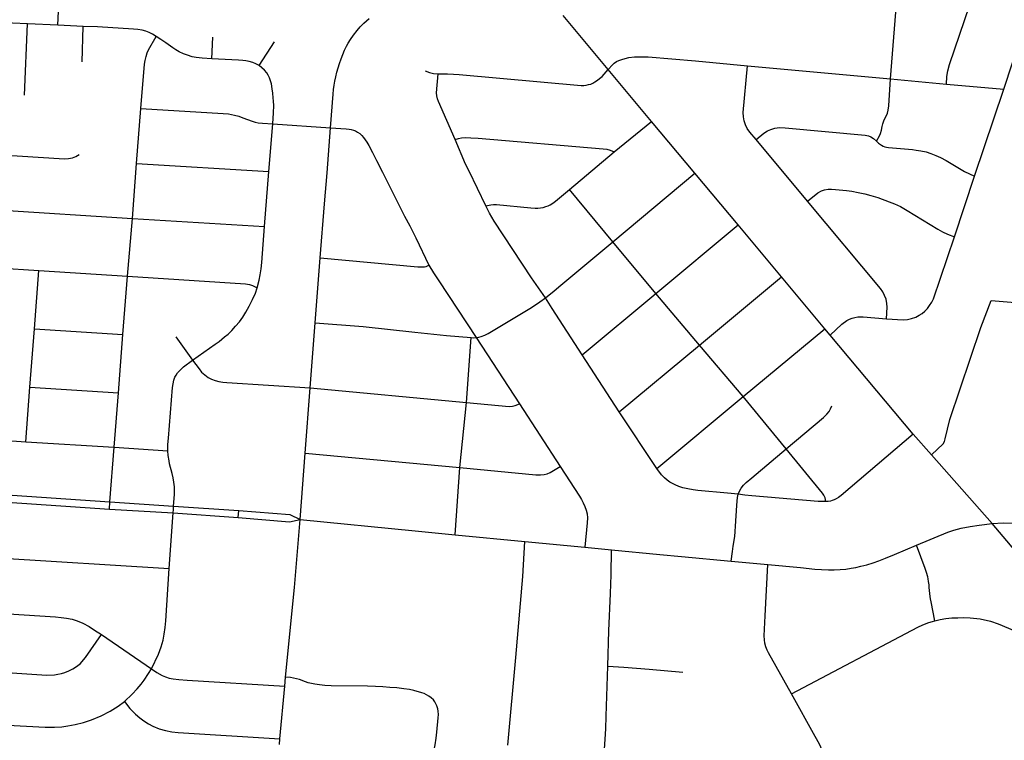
# Model space of a CAD drawing. Extents: x 1410746 to 1533160, y 578873 to 704954.
# Tile 92 of 227: x 1504340 to 1509348, y 618151 to 621817. Entities that reach past the tile are written whole.
import ezdxf

# ---------------------------------------------------------------- set-up
doc = ezdxf.new("R2010")
doc.units = 0
doc.header["$MEASUREMENT"] = 0
doc.layers.add('MC_STREETS', color=254, linetype='CONTINUOUS')

msp = doc.modelspace()

# ---------------------------------------------------------------- linework, layer by layer
at = {"layer": 'MC_STREETS'}
for p, q in [((1504534.541875, 621788.886225), (1504546.7549, 622067.180425)), ((1507333.8229, 621563.485375), (1507103.4088, 621838.22745)), ((1508769.2131, 621517.17825), (1508795.4414, 621856.160525)), ((1504379.6314, 621795.887825), (1504026.680975, 621810.9495)), ((1504364.787675, 621432.8183), (1504379.6314, 621795.887825)), ((1504534.541875, 621788.886225), (1504379.6314, 621795.887825)), ((1504663.668125, 621783.05), (1504534.541875, 621788.886225)), ((1504657.2492, 621602.919375), (1504663.668125, 621783.05)), ((1505317.750925, 621619.079325), (1505322.687825, 621729.019525)), ((1505557.33425, 621583.66265), (1505635.45925, 621705.27725)), ((1508041.3795, 621583.376475), (1508769.2131, 621517.17825)), ((1507553.811775, 621298.954575), (1507333.8229, 621563.485375)), ((1508769.2131, 621517.17825), (1509053.347, 621489.807025)), ((1509053.347, 621489.807025), (1509344.829475, 621464.70985)), ((1509195.9827, 621020.814575), (1509344.829475, 621464.70985)), ((1504934.45985, 621086.12645), (1504956.671075, 621364.88435)), ((1505606.90305, 621044.44965), (1505627.079925, 621286.788125)), ((1505627.079925, 621286.788125), (1505920.533375, 621267.639625)), ((1507362.930525, 621144.721725), (1507553.811775, 621298.954575)), ((1507774.222, 621037.07445), (1507553.811775, 621298.954575)), ((1508347.32675, 620894.075175), (1508085.328525, 621208.066475)), ((1507136.7642, 620954.10785), (1507362.930525, 621144.721725)), ((1504913.307125, 620806.77825), (1504934.45985, 621086.12645)), ((1504934.45985, 621086.12645), (1505606.90305, 621044.44965)), ((1505585.45225, 620765.589475), (1505606.90305, 621044.44965)), ((1507356.831475, 620687.4651), (1507774.222, 621037.07445)), ((1507994.156575, 620773.5867), (1507774.222, 621037.07445)), ((1509094.448975, 620711.997625), (1509195.9827, 621020.814575)), ((1507356.831475, 620687.4651), (1507136.7642, 620954.10785)), ((1504196.709125, 620851.31995), (1504913.307125, 620806.77825)), ((1504889.109175, 620512.7697), (1504913.307125, 620806.77825)), ((1504913.307125, 620806.77825), (1505585.45225, 620765.589475)), ((1507575.8538, 620424.5214), (1507994.156575, 620773.5867)), ((1508214.044675, 620509.06135), (1507994.156575, 620773.5867)), ((1507575.8538, 620424.5214), (1507356.831475, 620687.4651)), ((1505842.34025, 620275.0265), (1505868.3619, 620606.582)), ((1504173.346825, 620558.46665), (1504437.94985, 620540.94075)), ((1504416.1533, 620244.476375), (1504437.94985, 620540.94075)), ((1504437.94985, 620540.94075), (1504889.109175, 620512.7697)), ((1504865.445225, 620215.8925), (1504889.109175, 620512.7697)), ((1507797.6195, 620160.9573), (1508214.044675, 620509.06135)), ((1508435.156775, 620244.048975), (1508214.044675, 620509.06135)), ((1507201.182675, 620112.880825), (1507575.8538, 620424.5214)), ((1507797.6195, 620160.9573), (1507575.8538, 620424.5214)), ((1505816.855525, 619943.8478), (1505842.34025, 620275.0265)), ((1504392.105275, 619947.208075), (1504416.1533, 620244.476375)), ((1504416.1533, 620244.476375), (1504865.445225, 620215.8925)), ((1508019.18435, 619900.03615), (1508435.156775, 620244.048975)), ((1508461.354325, 620212.603975), (1508435.156775, 620244.048975)), ((1504841.91975, 619919.678), (1504865.445225, 620215.8925)), ((1505134.31375, 620204.02335), (1505218.80275, 620085.12295)), ((1506612.345975, 619869.053), (1506635.937275, 620199.920575)), ((1506661.318225, 620200.262325), (1506881.9242, 619862.58105)), ((1508884.614775, 619708.429025), (1508461.354325, 620212.603975)), ((1507389.58085, 619822.860675), (1507797.6195, 620160.9573)), ((1508019.18435, 619900.03615), (1507797.6195, 620160.9573)), ((1507389.58085, 619822.860675), (1507201.182675, 620112.880825)), ((1504370.652075, 619670.25725), (1504392.105275, 619947.208075)), ((1504392.105275, 619947.208075), (1504841.91975, 619919.678)), ((1504821.00625, 619641.922125), (1504841.91975, 619919.678)), ((1505792.286075, 619611.2948), (1505816.855525, 619943.8478)), ((1505816.855525, 619943.8478), (1506612.345975, 619869.053)), ((1506579.06815, 619538.828125), (1506612.345975, 619869.053)), ((1507580.101225, 619533.3301), (1508019.18435, 619900.03615)), ((1508238.505325, 619634.462025), (1508019.18435, 619900.03615)), ((1506881.9242, 619862.58105), (1507088.957975, 619543.368225)), ((1507580.101225, 619533.3301), (1507389.58085, 619822.860675)), ((1504107.098325, 619687.7943), (1504370.652075, 619670.25725)), ((1504370.652075, 619670.25725), (1504821.00625, 619641.922125)), ((1508976.917075, 619602.776475), (1508884.614775, 619708.429025)), ((1504798.76995, 619365.14925), (1504821.00625, 619641.922125)), ((1504821.00625, 619641.922125), (1505093.0664, 619624.4564)), ((1505767.0039, 619274.901425), (1505792.286075, 619611.2948)), ((1505792.286075, 619611.2948), (1506579.06815, 619538.828125)), ((1509286.111375, 619254.1554), (1508976.917075, 619602.776475)), ((1506554.139425, 619196.6332), (1506579.06815, 619538.828125)), ((1504081.935925, 619375.041375), (1504796.055875, 619327.73445)), ((1504083.957675, 619413.050525), (1504798.76995, 619365.14925)), ((1504796.055875, 619327.73445), (1504798.76995, 619365.14925)), ((1504796.055875, 619327.73445), (1505120.1518, 619308.72285)), ((1504798.76995, 619365.14925), (1505123.00745, 619341.82285)), ((1505123.00745, 619341.82285), (1505454.5084, 619321.118975)), ((1505451.967075, 619284.16915), (1505454.5084, 619321.118975)), ((1505099.77685, 619024.933725), (1505120.1518, 619308.72285)), ((1505120.1518, 619308.72285), (1505451.967075, 619284.16915)), ((1509608.50295, 618870.69085), (1509286.111375, 619254.1554)), ((1506554.139425, 619196.6332), (1506908.55335, 619162.286125)), ((1506908.55335, 619162.286125), (1507214.178075, 619133.266775)), ((1507214.178075, 619133.266775), (1507350.04055, 619120.28485)), ((1504062.5012, 619090.146375), (1505099.77685, 619024.933725)), ((1507959.0841, 619062.55955), (1508145.554575, 619045.054725)), ((1504755.79935, 618688.712475), (1505009.688775, 618514.723125)), ((1505688.22805, 618426.283525), (1505692.193975, 618472.6629)), ((1505663.833725, 618157.822825), (1505688.22805, 618426.283525)), ((1505661.726425, 618130.471175), (1505663.833725, 618157.822825))]:
    msp.add_line(p, q, dxfattribs=at)
for points in [[(1509344.829475, 621464.70985), (1509602.089375, 622244.850425), (1509609.55885, 622273.5857), (1509616.3469, 622306.61515), (1509620.242875, 622335.325075), (1509623.72055, 622372.057275), (1509624.8029, 622400.818375), (1509624.24585, 622425.267425), (1509622.437175, 622453.30215), (1509619.724125, 622481.336875), (1509612.941525, 622517.5107), (1509604.35025, 622550.519325), (1509567.72425, 622656.779975), (1509561.384425, 622678.203975), (1509557.024325, 622697.71875), (1509555.0344, 622712.44415), (1509553.84045, 622729.557425), (1509553.442475, 622745.67575), (1509553.882175, 622761.3727), (1509554.43505, 622779.429825)], [(1509053.347, 621489.807025), (1509056.3011, 621528.3736), (1509060.913125, 621557.902075), (1509068.47925, 621588.887125), (1509172.924875, 621892.39485), (1509267.801325, 622174.476), (1509298.936425, 622277.7412), (1509314.887525, 622335.013725), (1509320.72675, 622362.2312), (1509324.686325, 622394.063775), (1509326.097575, 622425.111525), (1509325.39195, 622451.9255), (1509323.627875, 622479.797925), (1509320.099725, 622509.78725), (1509314.807475, 622538.7181), (1509308.104, 622565.8849), (1509269.2943, 622684.4309)], [(1505920.533375, 621267.639625), (1505934.46045, 621438.708425), (1505936.5438, 621462.40635), (1505939.6688, 621483.5001), (1505943.0542, 621504.85425), (1505948.002125, 621526.989675), (1505953.470875, 621549.90635), (1505959.9813, 621572.823), (1505967.01255, 621595.21885), (1505974.564625, 621617.8751), (1505982.89795, 621640.53135), (1505991.752125, 621662.145925), (1506001.908375, 621682.71885), (1506010.502125, 621697.302175), (1506022.7417, 621717.09385), (1506038.16015, 621738.763875), (1506056.33545, 621762.145925), (1506071.949825, 621780.292), (1506090.66825, 621800.036775), (1506117.3219, 621823.98295)], [(1505034.761275, 621732.099925), (1505016.132275, 621743.5177), (1504998.5924, 621752.185775), (1504981.373225, 621759.221625), (1504963.350925, 621764.59565), (1504941.6871, 621768.206275), (1504919.06625, 621770.021425), (1504735.4623, 621780.3338), (1504663.668125, 621783.05)], [(1504956.671075, 621364.88435), (1504974.96235, 621590.81675), (1504977.7186, 621610.41675), (1504982.6186, 621630.629225), (1504988.43735, 621648.085475), (1504995.787325, 621663.397975), (1505034.761275, 621732.099925)], [(1505317.750925, 621619.079325), (1505267.317525, 621621.952825), (1505237.266725, 621625.415075), (1505217.750925, 621629.235575), (1505194.053, 621636.52725), (1505173.4801, 621643.5585), (1505151.344675, 621654.235575), (1505134.38965, 621663.357925), (1505118.27175, 621674.28765), (1505083.1155, 621699.8085), (1505058.431, 621716.855), (1505034.761275, 621732.099925)], [(1507333.8229, 621563.485375), (1507355.22725, 621587.533725), (1507364.277775, 621595.8624), (1507375.48175, 621604.265375), (1507387.285925, 621610.2675), (1507402.091175, 621615.669425), (1507419.721025, 621620.3206), (1507438.65045, 621624.3488), (1507466.295075, 621627.854375), (1507536.657475, 621628.034825), (1507776.92275, 621608.01125), (1508041.3795, 621583.376475)], [(1505557.33425, 621583.66265), (1505541.0527, 621592.889825), (1505525.005425, 621599.709925), (1505507.6412, 621605.185125), (1505489.625925, 621608.66265), (1505474.26135, 621610.22515), (1505452.38635, 621612.048075), (1505317.750925, 621619.079325)], [(1505627.079925, 621286.788125), (1505630.365675, 621343.56065), (1505631.886675, 621380.692475), (1505631.2926, 621403.454325), (1505629.9905, 621420.3814), (1505627.907175, 621444.079325), (1505624.782175, 621466.21475), (1505620.094675, 621490.4335), (1505615.928, 621505.798075), (1505609.938425, 621521.6835), (1505603.688425, 621534.704325), (1505596.39675, 621546.423075), (1505584.678, 621560.22515), (1505571.7664, 621571.9575), (1505557.33425, 621583.66265)], [(1508085.328525, 621208.066475), (1508053.731475, 621244.6967), (1508040.3097, 621263.990475), (1508031.08225, 621283.004625), (1508024.9306, 621303.696525), (1508021.57515, 621323.269925), (1508020.456675, 621345.639525), (1508041.3795, 621583.376475)], [(1506402.791975, 621557.68425), (1506424.474925, 621548.6444), (1506444.539675, 621543.693375), (1506467.731375, 621541.608725)], [(1506554.402875, 621207.977275), (1506470.597775, 621400.894975), (1506465.3529, 621414.502175), (1506461.738025, 621429.558875), (1506460.6957, 621445.7149), (1506467.731375, 621541.608725)], [(1506467.731375, 621541.608725), (1506516.46005, 621542.65105), (1506546.42685, 621541.08755), (1506575.35135, 621539.0029), (1507194.8934, 621483.0502), (1507208.9672, 621483.159125), (1507221.42705, 621484.42285), (1507232.9609, 621487.09515), (1507244.23515, 621490.2249), (1507255.339475, 621495.0679), (1507265.5737, 621500.710925), (1507278.3929, 621509.22175), (1507289.4512, 621517.634625), (1507301.8556, 621528.638525), (1507312.407725, 621539.84525), (1507333.8229, 621563.485375)], [(1508698.3026, 621198.9293), (1508713.0375, 621227.006225), (1508717.9811, 621238.286325), (1508723.070375, 621254.91125), (1508727.1418, 621273.9112), (1508730.19535, 621287.821875), (1508737.320325, 621307.1611), (1508747.498875, 621326.5003), (1508753.2667, 621341.08955), (1508756.99885, 621357.035925), (1508759.782325, 621379.271225), (1508769.2131, 621517.17825)], [(1504956.671075, 621364.88435), (1505374.3639, 621340.169475), (1505402.013775, 621337.8858), (1505416.964975, 621335.71915), (1505433.150525, 621332.217825), (1505453.955675, 621326.601725), (1505474.3794, 621318.530175), (1505522.336425, 621300.682175), (1505538.35705, 621295.34195), (1505552.788675, 621292.563675), (1505575.077075, 621290.285825), (1505627.079925, 621286.788125)], [(1505868.3619, 620606.582), (1505890.7103, 620880.517625), (1505903.7234, 621038.755175), (1505920.533375, 621267.639625)], [(1505920.533375, 621267.639625), (1506001.216, 621261.394475), (1506015.330425, 621259.6942), (1506026.289625, 621258.050325), (1506036.97485, 621255.03655), (1506048.755975, 621251.7488), (1506058.893225, 621245.995225), (1506069.57845, 621237.775825), (1506079.441725, 621228.4605), (1506088.75705, 621217.227325), (1506097.5244, 621206.816075), (1506105.8165, 621194.279125), (1506115.371925, 621178.07575), (1506134.135675, 621142.03185), (1506155.331825, 621100.479125), (1506185.494825, 621041.276475), (1506212.3875, 620987.962275), (1506257.20695, 620898.984125), (1506297.952275, 620818.09485), (1506323.498475, 620768.084125), (1506354.2048, 620707.7788), (1506421.732425, 620568.474175)], [(1508085.328525, 621208.066475), (1508124.75495, 621240.782), (1508142.65065, 621251.9668), (1508159.70745, 621259.51655), (1508180.678975, 621265.388575), (1508203.6078, 621268.184775), (1508233.52715, 621267.625525), (1508639.606375, 621230.143475), (1508657.927725, 621226.41135), (1508669.8027, 621220.9828), (1508683.374075, 621212.500675), (1508698.3026, 621198.9293)], [(1506554.402875, 621207.977275), (1506571.703225, 621213.797775), (1506586.556325, 621216.92475), (1506605.318175, 621218.22765), (1506634.50325, 621217.185325), (1506671.890825, 621214.9487), (1507308.264425, 621161.03965), (1507325.784225, 621158.924725), (1507343.70185, 621154.11755), (1507362.930525, 621144.721725)], [(1506710.053425, 620870.4252), (1506625.477875, 621046.0245), (1506608.139975, 621083.135), (1506554.402875, 621207.977275)], [(1508698.3026, 621198.9293), (1508708.820425, 621189.429325), (1508723.070375, 621178.9115), (1508732.499175, 621173.197075), (1508740.79985, 621169.789775), (1508748.816075, 621168.036225), (1508758.460625, 621166.783675), (1508880.4717, 621156.568475), (1508900.25685, 621154.342625), (1508923.75175, 621150.632925), (1508950.461725, 621144.697375), (1508973.461975, 621137.030625), (1508998.9354, 621126.890725), (1509024.025325, 621115.781925), (1509051.836925, 621101.876125), (1509145.574575, 621045.439225), (1509195.9827, 621020.814575)], [(1504218.29495, 621131.224775), (1504567.946925, 621109.9761), (1504587.886125, 621110.574275), (1504607.935975, 621114.843275), (1504625.613875, 621122.004), (1504642.226925, 621131.748425)], [(1506710.053425, 620870.4252), (1506735.82115, 620875.625775), (1506750.68475, 620877.546475), (1506765.011075, 620877.498975), (1506940.042175, 620860.0431), (1506961.836875, 620858.4435), (1506975.826, 620858.5848), (1506989.345275, 620860.09445), (1507001.82715, 620862.442525), (1507015.42385, 620866.44155), (1507027.820825, 620871.240375), (1507037.8184, 620876.039225), (1507051.0152, 620883.637375), (1507065.31705, 620893.506975), (1507136.7642, 620954.10785)], [(1508347.32675, 620894.075175), (1508399.999325, 620937.1223), (1508417.645975, 620946.74775), (1508432.618875, 620951.827825), (1508451.86975, 620954.501575), (1508468.714275, 620954.76895), (1508489.2957, 620953.66435), (1508545.3429, 620947.8261), (1508572.490775, 620944.32315), (1508603.7254, 620938.4849), (1508637.879175, 620931.479), (1508669.697625, 620923.597375), (1508705.31095, 620912.2128), (1508761.941975, 620891.487), (1508788.797925, 620880.394325), (1508819.2408, 620866.26835), (1508853.8944, 620847.1163), (1509009.610675, 620751.56515), (1509033.674275, 620737.66175), (1509058.54, 620725.62995), (1509094.448975, 620711.997625)], [(1507014.864625, 620402.908575), (1506943.877, 620504.21885), (1506753.3907, 620792.9748), (1506729.8509, 620833.0371), (1506710.053425, 620870.4252)], [(1508748.8839, 620295.139175), (1508752.338875, 620354.2574), (1508750.803325, 620373.835525), (1508746.5806, 620395.333075), (1508738.9029, 620413.759525), (1508729.689675, 620432.953775), (1508717.78925, 620450.228575), (1508347.32675, 620894.075175)], [(1505547.654375, 620453.876775), (1505557.701325, 620491.628975), (1505563.618525, 620519.780425), (1505568.53165, 620550.248375), (1505571.9462, 620582.860575), (1505585.45225, 620765.589475)], [(1507014.864625, 620402.908575), (1507058.063725, 620438.13245), (1507091.515325, 620466.045725), (1507356.831475, 620687.4651)], [(1508748.8839, 620295.139175), (1508833.338525, 620290.91645), (1508855.60385, 620292.835875), (1508876.333625, 620296.674725), (1508897.83115, 620304.3524), (1508915.48985, 620313.56565), (1508929.3097, 620322.0111), (1508943.513425, 620334.2954), (1508956.9494, 620348.49915), (1508967.69815, 620362.702875), (1508978.446925, 620379.5938), (1508986.8924, 620397.2525), (1509094.448975, 620711.997625)], [(1505868.3619, 620606.582), (1506365.29565, 620560.411775), (1506390.30975, 620559.584875), (1506399.68155, 620559.91325), (1506407.468175, 620561.65215), (1506421.732425, 620568.474175)], [(1506421.732425, 620568.474175), (1506444.99405, 620530.05215), (1506472.424625, 620488.5591), (1506661.318225, 620200.262325)], [(1504889.109175, 620512.7697), (1505489.199375, 620472.752875), (1505509.59775, 620469.403875), (1505524.2115, 620464.532625), (1505547.654375, 620453.876775)], [(1505218.80275, 620085.12295), (1505334.030175, 620165.94915), (1505354.260475, 620180.857025), (1505382.06705, 620203.102275), (1505399.545475, 620217.4028), (1505418.612825, 620236.072925), (1505438.474675, 620257.5237), (1505457.1448, 620280.1662), (1505474.225975, 620304.0004), (1505490.512675, 620329.42355), (1505507.59385, 620360.010775), (1505524.400025, 620393.551725), (1505538.5208, 620426.17155), (1505547.654375, 620453.876775)], [(1506661.318225, 620200.262325), (1506674.68205, 620202.312775), (1506687.6592, 620205.300425), (1506706.046525, 620212.832575), (1506722.66155, 620221.693925), (1506943.53075, 620353.9496), (1506985.2009, 620381.910025), (1507014.864625, 620402.908575)], [(1507201.182675, 620112.880825), (1507048.0947, 620347.9682), (1507014.864625, 620402.908575)], [(1508976.917075, 619602.776475), (1509036.3718, 619659.3728), (1509043.2344, 619672.0937), (1509046.98475, 619684.6865), (1509070.683325, 619782.814), (1509228.8201, 620251.632725), (1509280.52155, 620388.973625), (1509503.6032, 620369.857425)], [(1505842.34025, 620275.0265), (1506086.3836, 620255.955575), (1506349.04095, 620227.843025), (1506510.942675, 620210.92545), (1506635.937275, 620199.920575)], [(1508461.354325, 620212.603975), (1508521.823475, 620267.701925), (1508547.21385, 620286.550625), (1508559.71875, 620293.245825), (1508574.2164, 620299.3619), (1508587.268475, 620302.816875), (1508603.391625, 620305.88795), (1508620.28255, 620305.88795), (1508630.64745, 620305.50405), (1508748.8839, 620295.139175)], [(1506635.937275, 620199.920575), (1506649.2983, 620199.360175), (1506661.318225, 620200.262325)], [(1505093.0664, 619624.4564), (1505094.044575, 619656.866125), (1505096.127925, 619688.46335), (1505117.2142, 619945.891425), (1505119.812875, 619964.34205), (1505123.451025, 619983.83215), (1505129.428, 619998.1249), (1505135.1451, 620009.03935), (1505143.201, 620021.25315), (1505152.2964, 620031.388025), (1505162.171375, 620041.522875), (1505173.3457, 620051.39785), (1505218.80275, 620085.12295)], [(1505218.80275, 620085.12295), (1505251.9952, 620041.152225), (1505265.48935, 620024.5199), (1505281.1802, 620010.084325), (1505298.753975, 619997.531625), (1505315.07245, 619989.05855), (1505333.587675, 619981.840775), (1505353.04435, 619976.8197), (1505372.501, 619973.995325), (1505394.1544, 619972.112425), (1505816.855525, 619943.8478)], [(1506612.345975, 619869.053), (1506829.412675, 619849.453175), (1506846.10615, 619850.911825), (1506860.530625, 619854.31535), (1506881.9242, 619862.58105)], [(1508238.505325, 619634.462025), (1508428.15615, 619792.681475), (1508444.560675, 619809.65825), (1508456.959425, 619824.155275), (1508464.0172, 619837.507775), (1508470.5027, 619852.3863)], [(1508884.614775, 619708.429025), (1508518.698825, 619397.379125), (1508504.18695, 619386.8062), (1508492.37015, 619378.928325), (1508482.626475, 619374.367475), (1508472.05355, 619370.84315), (1508463.04375, 619368.560675), (1508452.3187, 619366.933375), (1508439.3558, 619366.0751)], [(1505123.00745, 619341.82285), (1505126.5792, 619401.59885), (1505127.2955, 619422.62125), (1505126.5792, 619441.018075), (1505124.60015, 619465.19945), (1505120.7807, 619486.0328), (1505115.625575, 619508.082375), (1505102.748625, 619558.2276), (1505099.57035, 619572.542625), (1505095.347325, 619599.78095), (1505093.0664, 619624.4564)], [(1507994.195275, 619403.28435), (1508000.38785, 619418.837475), (1508009.668675, 619433.970325), (1508021.56585, 619448.51715), (1508035.5514, 619461.995), (1508063.2614, 619486.9164), (1508238.505325, 619634.462025)], [(1508439.3558, 619366.0751), (1508436.02805, 619384.350675), (1508433.077925, 619392.4189), (1508430.0753, 619397.573725), (1508426.51625, 619403.1026), (1508423.225575, 619407.8982), (1508238.505325, 619634.462025)], [(1506579.06815, 619538.828125), (1506965.267625, 619502.53335), (1506988.778575, 619501.774925), (1507007.991825, 619503.29175), (1507023.412975, 619506.578225), (1507038.328525, 619513.151175), (1507088.957975, 619543.368225)], [(1507088.957975, 619543.368225), (1507187.088825, 619392.649825), (1507197.071475, 619376.156775), (1507206.403075, 619359.012675), (1507214.8666, 619340.5665), (1507221.16, 619322.120325), (1507225.934325, 619302.806075), (1507227.88745, 619283.057825), (1507226.802375, 619258.31825), (1507214.178075, 619133.266775)], [(1507766.038725, 619425.691225), (1507738.9554, 619430.2485), (1507712.913725, 619436.107875), (1507693.12205, 619442.01065), (1507674.06825, 619450.213775), (1507659.962325, 619457.37525), (1507646.9415, 619464.970725), (1507633.70365, 619474.0853), (1507620.031775, 619485.80405), (1507604.276575, 619502.253725), (1507580.101225, 619533.3301)], [(1507994.195275, 619403.28435), (1507940.251475, 619408.63375), (1507789.476225, 619422.219), (1507766.038725, 619425.691225)], [(1507959.0841, 619062.55955), (1507964.661425, 619112.197725), (1507968.286675, 619138.132275), (1507976.65265, 619188.8859), (1507979.441325, 619213.704975), (1507981.366575, 619241.0493), (1507986.69185, 619346.44525), (1507988.365025, 619367.3602), (1507990.595975, 619386.60195), (1507994.195275, 619403.28435)], [(1508439.3558, 619366.0751), (1508419.0842, 619365.71355), (1508401.6459, 619366.393675), (1508063.925725, 619394.9557), (1508027.431, 619398.765025), (1507994.195275, 619403.28435)], [(1505120.1518, 619308.72285), (1505121.596375, 619326.18345), (1505123.00745, 619341.82285)], [(1505454.5084, 619321.118975), (1505714.5929, 619299.361625), (1505767.0039, 619274.901425)], [(1505451.967075, 619284.16915), (1505712.837125, 619262.490175), (1505767.0039, 619274.901425)], [(1505692.193975, 618472.6629), (1505737.69275, 618928.147575), (1505767.0039, 619274.901425)], [(1505767.0039, 619274.901425), (1506350.737925, 619217.454675), (1506554.139425, 619196.6332)], [(1508901.9171, 619144.40705), (1509060.68415, 619209.40505), (1509091.950725, 619220.7062), (1509129.244575, 619230.50055), (1509174.44925, 619239.164775), (1509219.168, 619245.227875), (1509286.111375, 619254.1554)], [(1509286.111375, 619254.1554), (1509342.59365, 619256.781825), (1509391.399, 619255.375975), (1509596.67875, 619239.2637)], [(1506822.62635, 618125.942725), (1506863.232475, 618572.376725), (1506899.287575, 618984.534725), (1506908.55335, 619162.286125)], [(1507330.50155, 618528.268425), (1507335.9333, 618708.424875), (1507344.23635, 618897.22905), (1507347.846375, 618993.255625), (1507350.04055, 619120.28485)], [(1507350.04055, 619120.28485), (1507596.00045, 619097.13895), (1507706.15255, 619087.099775), (1507959.0841, 619062.55955)], [(1508145.554575, 619045.054725), (1508311.541975, 619029.80045), (1508384.198225, 619022.508775), (1508417.791975, 619020.42545), (1508452.9468, 619018.777025), (1508482.3583, 619019.0134), (1508512.215175, 619020.248975), (1508541.217475, 619022.50985), (1508569.09405, 619026.1546), (1508592.791975, 619030.5817), (1508618.573225, 619036.571275), (1508648.78155, 619044.12335), (1508681.073225, 619053.49835), (1508709.458625, 619063.6546), (1508744.354475, 619077.4567), (1508790.1878, 619097.24835), (1508901.9171, 619144.40705)], [(1508995.018075, 618758.77285), (1508975.052225, 618855.52925), (1508972.597675, 618871.200625), (1508970.898375, 618882.90695), (1508965.92365, 618927.75545), (1508965.068, 618942.707525), (1508962.84525, 618959.870225), (1508960.81835, 618972.2931), (1508958.490275, 618983.629025), (1508952.119225, 619004.87405), (1508945.44075, 619024.667325), (1508901.9171, 619144.40705)], [(1505009.688775, 618514.723125), (1505045.96135, 618589.837825), (1505059.599475, 618626.471075), (1505069.116975, 618660.533675), (1505075.62895, 618691.590775), (1505079.94685, 618724.74075), (1505084.1446, 618759.2151), (1505099.77685, 619024.933725)], [(1508264.805175, 618386.962125), (1508148.651075, 618595.45995), (1508141.66705, 618610.4029), (1508135.3078, 618627.1682), (1508130.39385, 618645.0897), (1508128.0814, 618661.565925), (1508127.160825, 618682.6457), (1508131.318025, 618784.754425), (1508145.554575, 619045.054725)], [(1504016.26295, 618755.093075), (1504042.39665, 618768.701075), (1504063.2484, 618777.93055), (1504091.620425, 618788.1855), (1504120.587875, 618795.810175), (1504147.338975, 618799.807775), (1504176.4201, 618801.347575), (1504202.03205, 618800.491425), (1504522.7757, 618778.62615), (1504550.3579, 618775.873225), (1504578.046875, 618772.461225), (1504607.102575, 618766.991925), (1504632.0563, 618759.813475), (1504660.428325, 618747.84935), (1504693.3026, 618729.97435), (1504720.565025, 618712.353975), (1504755.79935, 618688.712475)], [(1508995.018075, 618758.77285), (1509021.010275, 618765.32195), (1509051.226425, 618770.4808), (1509080.705575, 618773.428725), (1509111.57035, 618775.11205), (1509139.295425, 618776.00815), (1509173.659125, 618775.11205), (1509224.764475, 618769.108375), (1509277.140225, 618756.594375), (1509317.443275, 618743.522875), (1509369.2594, 618721.98905), (1509396.696625, 618710.0524), (1509416.649375, 618699.119375)], [(1508264.805175, 618386.962125), (1508907.875875, 618726.09475), (1508934.046725, 618738.4222), (1508964.750025, 618749.9671), (1508995.018075, 618758.77285)], [(1504095.298275, 618500.31215), (1504120.28765, 618503.88205), (1504146.790575, 618504.612925), (1504477.6941, 618483.2665), (1504517.402025, 618484.36295), (1504534.634275, 618487.0318), (1504552.4095, 618491.133775), (1504570.18475, 618496.603075), (1504590.69465, 618504.807025), (1504610.5209, 618515.403825), (1504628.637975, 618526.684275), (1504648.4642, 618542.0667), (1504665.213975, 618560.183775), (1504675.468925, 618572.147875), (1504755.79935, 618688.712475)], [(1507313.233375, 618079.3536), (1507320.941775, 618209.8478), (1507323.322175, 618274.118875), (1507330.50155, 618528.268425)], [(1507330.50155, 618528.268425), (1507412.465775, 618523.230725), (1507541.343575, 618513.122675), (1507713.180625, 618498.321575)], [(1504873.526325, 618348.8967), (1504911.922575, 618386.084275), (1504938.32115, 618413.65445), (1504958.174775, 618437.336475), (1504972.596, 618456.381725), (1504994.631725, 618491.682175), (1505009.688775, 618514.723125)], [(1505009.688775, 618514.723125), (1505038.351775, 618496.713325), (1505065.091875, 618481.28915), (1505081.566925, 618474.066725), (1505100.5206, 618467.46355), (1505121.198175, 618463.21475), (1505150.265925, 618459.69865), (1505192.4394, 618457.1081), (1505688.22805, 618426.283525)], [(1506461.192525, 618326.444475), (1506456.505025, 618336.513925), (1506450.72935, 618346.817125), (1506444.01995, 618356.265075), (1506432.7252, 618367.004425), (1506421.489425, 618375.6824), (1506409.339825, 618382.862625), (1506397.0031, 618388.520875), (1506384.837475, 618392.79265), (1506345.2252, 618403.723175), (1506323.089775, 618408.931525), (1506293.890925, 618413.367375), (1506258.50645, 618417.525275), (1506222.308525, 618420.650275), (1506187.673125, 618422.994025), (1506150.173125, 618424.556525), (1506108.6272, 618425.8457), (1505924.918675, 618428.5883), (1505891.971475, 618430.15375), (1505865.016875, 618432.629425), (1505841.839775, 618436.01485), (1505823.871025, 618439.400275), (1505807.464775, 618443.566925), (1505792.939175, 618448.496525), (1505762.4127, 618459.973175), (1505748.470975, 618464.318425), (1505732.3953, 618468.09755), (1505717.94875, 618470.361975), (1505692.193975, 618472.6629)], [(1508315.0758, 616377.614775), (1508327.21375, 616531.550625), (1508339.8332, 616659.469575), (1508461.28705, 617822.474375), (1508464.668725, 617856.272), (1508466.3548, 617886.27105), (1508466.3548, 617913.055575), (1508464.592675, 617940.897375), (1508460.363525, 617974.0256), (1508453.314975, 618010.6781), (1508444.8567, 618042.749025), (1508434.283875, 618073.057825), (1508422.301325, 618101.604475), (1508407.49935, 618132.2657), (1508385.90315, 618170.6559), (1508264.805175, 618386.962125)], [(1504088.17455, 618239.0101), (1504469.144875, 618218.6663), (1504517.605125, 618218.049525), (1504554.8009, 618220.28475), (1504585.3339, 618224.28835), (1504622.814225, 618231.784425), (1504664.4174, 618241.9041), (1504705.270975, 618255.022225), (1504754.2454, 618275.297425), (1504800.56255, 618299.224875), (1504841.5664, 618325.071275), (1504873.526325, 618348.8967)], [(1504873.526325, 618348.8967), (1504900.731975, 618312.69795), (1504929.470425, 618283.393225), (1504951.099325, 618265.512025), (1504971.940375, 618249.93535), (1504995.379425, 618235.177425), (1505017.95035, 618223.6026), (1505050.070525, 618210.291525), (1505082.1907, 618201.03165), (1505113.732125, 618194.6655), (1505146.43105, 618190.324925), (1505663.833725, 618157.822825)], [(1506443.137975, 618085.2596), (1506447.825475, 618102.1867), (1506453.582825, 618128.65555), (1506458.5924, 618161.797875), (1506462.27395, 618191.876925), (1506468.8314, 618265.333375), (1506469.329775, 618281.785025), (1506468.13695, 618298.840325), (1506465.880025, 618311.68755), (1506461.192525, 618326.444475)]]:
    msp.add_lwpolyline(points, dxfattribs=at)

doc.saveas('drawing.dxf')
